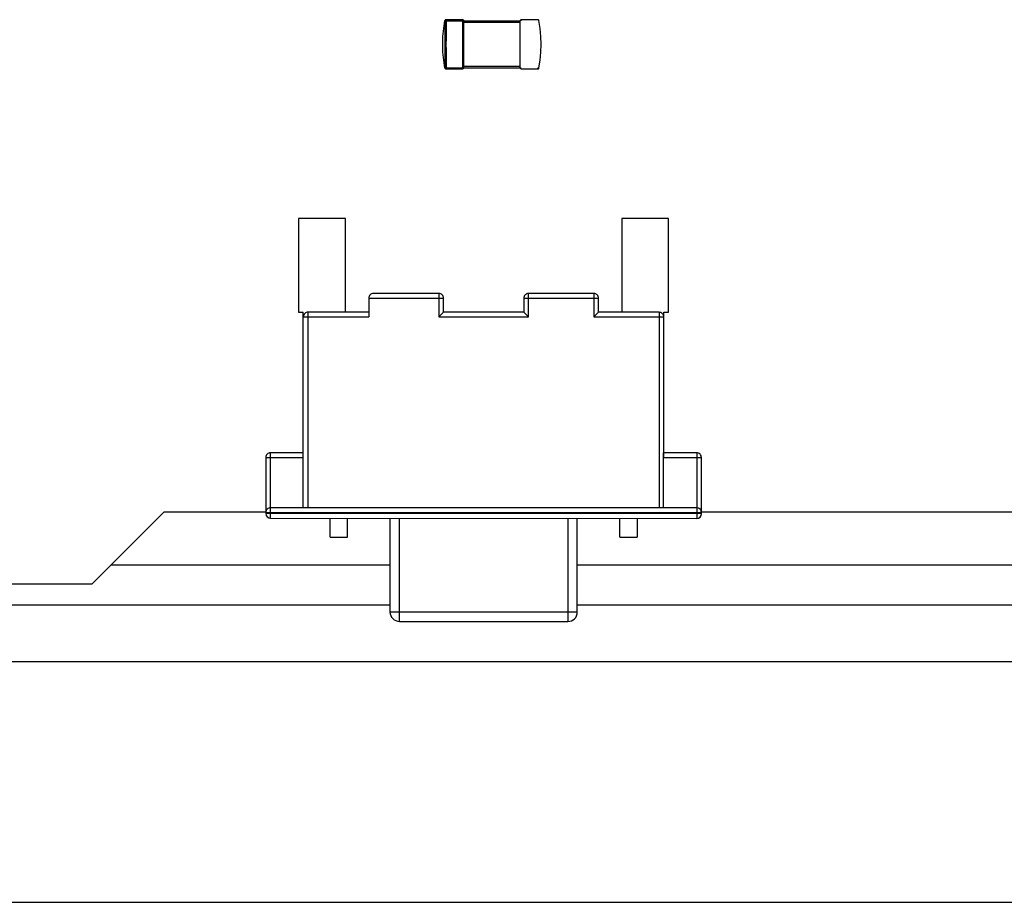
# Model space of a CAD drawing. Header units: millimetres. Extents: x 344 to 667, y 229 to 335.
# Tile 20 of 206: x 563 to 573, y 241 to 250. Entities that reach past the tile are written whole.
import ezdxf

# ---------------------------------------------------------------- set-up
doc = ezdxf.new("R2010")
doc.units = ezdxf.units.MM
doc.header["$LTSCALE"] = 0.5
doc.layers.get('0').update_dxf_attribs({"linetype": 'CONTINUOUS'})

msp = doc.modelspace()

# ---------------------------------------------------------------- linework, layer by layer
at = {"linetype": 'Continuous'}
for p, q in [((567.14, 250.291), (567.153, 250.291)), ((567.328, 250.303), (567.151, 250.303)), ((567.153, 250.291), (567.153, 250.303)), ((567.153, 250.291), (567.94, 250.291)), ((567.328, 250.303), (567.328, 249.778)), ((567.34, 249.791), (567.34, 250.291)), ((567.94, 250.291), (567.94, 249.791)), ((567.953, 250.291), (567.953, 250.303)), ((568.13, 250.303), (567.953, 250.303)), ((567.34, 250.278), (567.94, 250.278)), ((567.14, 249.79), (567.138, 249.788)), ((567.153, 249.791), (567.14, 249.79)), ((567.151, 249.778), (567.328, 249.778)), ((567.153, 249.778), (567.153, 249.791)), ((567.153, 249.791), (567.953, 249.791)), ((567.94, 249.803), (567.34, 249.803)), ((567.953, 249.778), (568.13, 249.778)), ((568.128, 249.791), (568.128, 249.778)), ((565.577, 248.181), (565.577, 247.181)), ((566.077, 248.181), (565.577, 248.181)), ((566.077, 247.181), (566.077, 248.181)), ((569.527, 248.18), (569.027, 248.18)), ((569.027, 248.18), (569.027, 247.18)), ((569.527, 247.18), (569.527, 248.18)), ((567.075, 247.381), (566.375, 247.381)), ((567.075, 247.381), (567.075, 247.131)), ((568.73, 247.38), (568.03, 247.38)), ((568.03, 247.13), (568.03, 247.38)), ((568.73, 247.38), (568.73, 247.13)), ((566.325, 247.331), (566.325, 247.131)), ((566.325, 247.331), (567.125, 247.331)), ((567.125, 247.181), (567.125, 247.331)), ((567.98, 247.33), (568.78, 247.33)), ((567.98, 247.33), (567.98, 247.18)), ((568.78, 247.18), (568.78, 247.33)), ((565.577, 247.181), (565.627, 247.181)), ((565.627, 245.094), (565.627, 247.181)), ((565.677, 245.094), (565.677, 247.181)), ((566.325, 247.181), (565.677, 247.181)), ((567.125, 247.181), (567.075, 247.131)), ((567.98, 247.18), (567.125, 247.181)), ((567.98, 247.18), (568.03, 247.13)), ((568.78, 247.18), (568.73, 247.13)), ((569.427, 247.18), (568.78, 247.18)), ((569.427, 247.18), (569.427, 245.094)), ((569.477, 247.18), (569.527, 247.18)), ((569.477, 245.63), (569.477, 247.18)), ((565.627, 247.131), (566.325, 247.131)), ((567.075, 247.131), (568.03, 247.13)), ((568.73, 247.13), (569.477, 247.13)), ((565.277, 244.981), (565.277, 245.681)), ((565.627, 245.681), (565.277, 245.681)), ((569.827, 245.68), (569.474, 245.68)), ((569.474, 245.094), (569.474, 245.68)), ((569.827, 245.68), (569.827, 244.98)), ((565.227, 245.631), (565.227, 245.031)), ((565.227, 245.631), (565.627, 245.631)), ((569.477, 245.63), (569.877, 245.63)), ((569.877, 245.03), (569.877, 245.63)), ((563.372, 244.281), (564.142, 245.051)), ((564.142, 245.051), (565.227, 245.051)), ((565.227, 245.044), (569.877, 245.044)), ((569.827, 245.094), (565.277, 245.094)), ((569.877, 245.05), (573.577, 245.05)), ((569.877, 245.03), (565.227, 245.031)), ((565.277, 244.981), (569.827, 244.98)), ((565.912, 244.781), (565.912, 244.981)), ((566.099, 244.781), (566.099, 244.981)), ((566.552, 244.981), (566.552, 243.981)), ((566.652, 243.881), (566.652, 244.981)), ((568.452, 244.98), (568.452, 243.88)), ((568.552, 243.98), (568.552, 244.98)), ((569.005, 244.78), (569.005, 244.98)), ((569.192, 244.98), (569.192, 244.78)), ((565.912, 244.781), (566.099, 244.781)), ((569.005, 244.78), (569.192, 244.78)), ((563.574, 244.483), (566.552, 244.483)), ((568.552, 244.483), (574.902, 244.483)), ((545.552, 244.274), (563.372, 244.281)), ((566.552, 244.053), (544.576, 244.053)), ((574.902, 244.053), (568.552, 244.053)), ((568.552, 243.98), (566.552, 243.981)), ((566.652, 243.881), (568.452, 243.88)), ((544.611, 243.453), (646.561, 243.453)), ((538.861, 240.883), (648.261, 240.883))]:
    msp.add_line(p, q, dxfattribs=at)
for points in [[(567.138, 249.788), (567.126, 249.872), (567.118, 249.957), (567.115, 250.041), (567.118, 250.125), (567.126, 250.209), (567.138, 250.293)], [(567.151, 250.303), (567.148, 250.303), (567.145, 250.302), (567.142, 250.3), (567.14, 250.298), (567.139, 250.295), (567.138, 250.293)], [(568.143, 250.293), (568.142, 250.296), (568.14, 250.299), (568.137, 250.301), (568.134, 250.303), (568.13, 250.303)], [(568.142, 249.788), (568.155, 249.872), (568.163, 249.956), (568.165, 250.041), (568.163, 250.125), (568.155, 250.209), (568.142, 250.293)], [(567.138, 249.788), (567.139, 249.786), (567.14, 249.784), (567.142, 249.781), (567.145, 249.78), (567.148, 249.779), (567.151, 249.778)], [(568.13, 249.778), (568.134, 249.779), (568.137, 249.78), (568.14, 249.783), (568.142, 249.786), (568.143, 249.788)]]:
    msp.add_lwpolyline(points, dxfattribs=at)
for centre, radius, start, end in [((567.153, 250.291), 0.0125, 90.0371, 178.6717), ((579.23, 250.04), 12.08, 178.8092, 181.1809), ((567.328, 250.291), 0.0125, 359.9951, 89.9951), ((567.953, 250.291), 0.0125, 89.9951, 179.9951), ((568.128, 250.291), 0.0125, 81.5329, 89.9775), ((568.128, 250.29), 0.0126, 80.9547, 81.5649), ((568.128, 250.291), 0.0125, 1.3206, 80.9314), ((567.153, 249.791), 0.0125, 181.3206, 260.9314), ((567.153, 249.791), 0.0126, 260.9547, 261.5648), ((567.153, 249.791), 0.0125, 261.5329, 269.9775), ((567.328, 249.791), 0.0125, 269.9951, 359.9951), ((567.953, 249.791), 0.0125, 179.9951, 269.9951), ((568.128, 249.791), 0.0125, 270.0371, 278.4281), ((566.375, 247.331), 0.05, 89.9951, 179.9951), ((567.075, 247.331), 0.05, 359.9951, 89.9951), ((568.03, 247.33), 0.05, 89.9951, 179.9951), ((568.73, 247.33), 0.05, 359.9951, 89.9951), ((565.677, 247.131), 0.05, 89.9951, 179.9951), ((569.427, 247.13), 0.05, 359.9951, 89.9951), ((565.277, 245.631), 0.05, 89.9951, 179.9951), ((569.827, 245.63), 0.05, 359.9951, 89.9951), ((565.277, 245.044), 0.05, 89.9951, 179.9951), ((569.827, 245.044), 0.05, 359.9951, 89.9951), ((565.277, 245.031), 0.05, 179.9951, 269.9951), ((569.827, 245.03), 0.05, 269.9951, 359.9951), ((566.652, 243.981), 0.1, 179.9951, 269.9951), ((568.452, 243.98), 0.1, 269.9951, 359.9951)]:
    msp.add_arc(centre, radius, start, end, dxfattribs=at)
msp.add_open_spline([(567.14, 250.291), (567.139, 250.249), (567.138, 250.166), (567.138, 250.041), (567.138, 249.916), (567.139, 249.832), (567.14, 249.79)], degree=3, knots=[0, 0, 0, 0, 0.249983, 0.5, 0.750017, 1, 1, 1, 1], dxfattribs=at)

doc.saveas('drawing.dxf')
